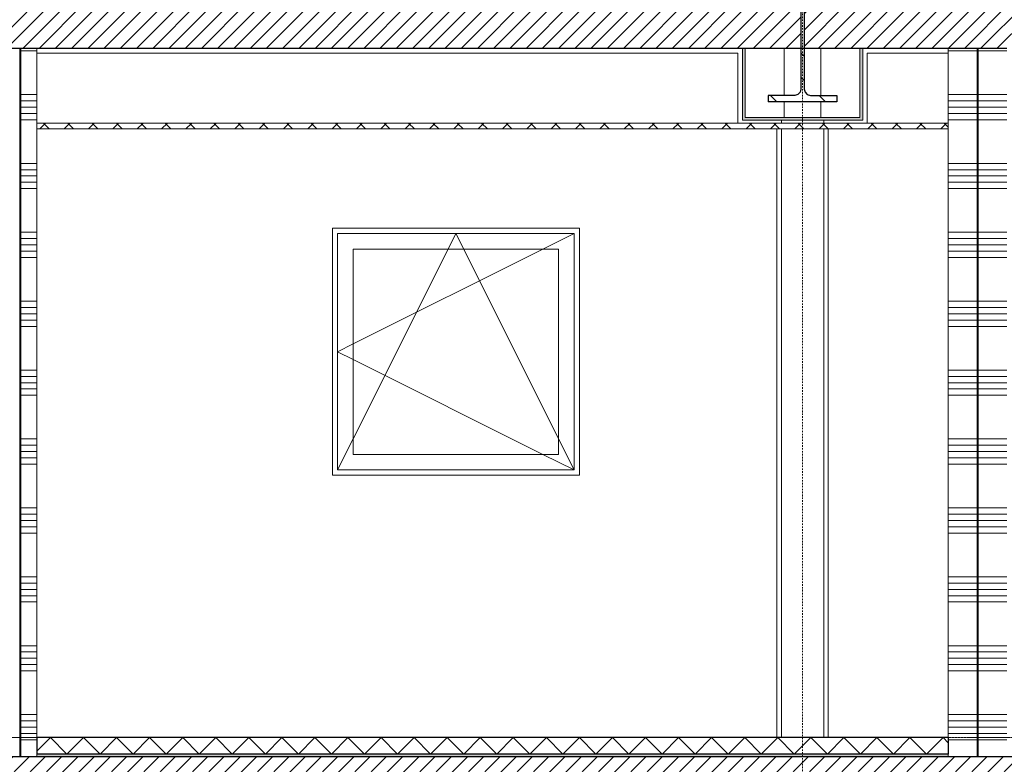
# Model space of a CAD drawing. Extents: x 0 to 92550, y 0 to 59400.
# Tile 23 of 37: x 24829 to 29118, y 42084 to 45326. Entities that reach past the tile are written whole.
import ezdxf
from ezdxf.xclip import XClip

# ---------------------------------------------------------------- set-up
doc = ezdxf.new("R2010")
doc.units = 0
doc.header["$MEASUREMENT"] = 0
doc.header["$XCLIPFRAME"] = 0
doc.linetypes.add('Streep-punt fijn', pattern=[1251.000023, 626.000023, -312.5, 0, -312.5])
doc.linetypes.add('Streep-streepje', pattern=[1300, 1000, -100, 100, -100])
for name, color, linetype in [('ZZ 21 Buitenwand spouwblad hsb', 7, 'Continuous'), ('ZZ 22 Binnenwand metal stud', 7, 'Continuous'), ('ZZ 23 Vloeren ongeïsoleerd', 7, 'Continuous'), ('ZZ 28 HDC staalconstructies', 7, 'Continuous'), ('ZZ 41 Buitenwandafwerking gevelhout', 7, 'Continuous'), ('ZZ 42 Aftimmerwerk algemeen', 7, 'Continuous'), ('ZZ 43 Vloerafwerking algemeen', 7, 'Continuous'), ('ZZ 43 Vloerafwerking dekvloer', 7, 'Continuous'), ('ZZ 45 Plafond koofconstructies', 7, 'Continuous'), ('ZZ 45 Plafond verlaagd plafond systeemplafond', 7, 'Continuous'), ('ZZ A Stramien', 7, 'Continuous')]:
    doc.layers.add(name, color=color, linetype=linetype)
pattern_1 = [(45, (5738.867, 38400), (-35.35534, 35.35534), [])]

# ---------------------------------------------------------------- blocks, each defined once
blk = doc.blocks.new('*X7')
at = {"layer": 'ZZ 22 Binnenwand metal stud', "color": 7, "linetype": 'Continuous', "lineweight": 5, "ltscale": 0.01}
for p, q in [((29128.9, 45190.3), (29003.9, 45190.3)), ((29128.9, 45000), (29003.9, 45000)), ((29128.9, 44972.6), (29003.9, 44972.6)), ((29128.9, 44945.1), (29003.9, 44945.1)), ((29128.9, 44917.7), (29003.9, 44917.7)), ((29128.9, 44890.3), (29003.9, 44890.3)), ((29128.9, 44700), (29003.9, 44700)), ((29128.9, 44672.6), (29003.9, 44672.6)), ((29128.9, 44645.1), (29003.9, 44645.1)), ((29128.9, 44617.7), (29003.9, 44617.7)), ((29128.9, 44590.3), (29003.9, 44590.3)), ((29128.9, 44400), (29003.9, 44400)), ((29128.9, 44372.6), (29003.9, 44372.6)), ((29128.9, 44345.1), (29003.9, 44345.1)), ((29128.9, 44317.7), (29003.9, 44317.7)), ((29128.9, 44290.3), (29003.9, 44290.3)), ((29128.9, 44100), (29003.9, 44100)), ((29128.9, 44072.6), (29003.9, 44072.6)), ((29128.9, 44045.1), (29003.9, 44045.1)), ((29128.9, 44017.7), (29003.9, 44017.7)), ((29128.9, 43990.3), (29003.9, 43990.3)), ((29128.9, 43800), (29003.9, 43800)), ((29128.9, 43772.6), (29003.9, 43772.6)), ((29128.9, 43745.1), (29003.9, 43745.1)), ((29128.9, 43717.7), (29003.9, 43717.7)), ((29128.9, 43690.3), (29003.9, 43690.3)), ((29128.9, 43500), (29003.9, 43500)), ((29128.9, 43472.6), (29003.9, 43472.6)), ((29128.9, 43445.1), (29003.9, 43445.1)), ((29128.9, 43417.7), (29003.9, 43417.7)), ((29128.9, 43390.3), (29003.9, 43390.3)), ((29128.9, 43200), (29003.9, 43200)), ((29128.9, 43172.6), (29003.9, 43172.6)), ((29128.9, 43145.1), (29003.9, 43145.1)), ((29128.9, 43117.7), (29003.9, 43117.7)), ((29128.9, 43090.3), (29003.9, 43090.3)), ((29128.9, 42900), (29003.9, 42900)), ((29128.9, 42872.6), (29003.9, 42872.6)), ((29128.9, 42845.1), (29003.9, 42845.1)), ((29128.9, 42817.7), (29003.9, 42817.7)), ((29128.9, 42790.3), (29003.9, 42790.3)), ((29128.9, 42600), (29003.9, 42600)), ((29128.9, 42572.6), (29003.9, 42572.6)), ((29128.9, 42545.1), (29003.9, 42545.1)), ((29128.9, 42517.7), (29003.9, 42517.7)), ((29128.9, 42490.3), (29003.9, 42490.3)), ((29128.9, 42300), (29003.9, 42300)), ((29128.9, 42272.6), (29003.9, 42272.6)), ((29128.9, 42245.1), (29003.9, 42245.1)), ((29128.9, 42217.7), (29003.9, 42217.7)), ((29128.9, 42190.3), (29003.9, 42190.3))]:
    blk.add_line(p, q, dxfattribs=at)
blk = doc.blocks.new('*X8')
at = {"layer": 'ZZ 22 Binnenwand metal stud', "color": 7, "linetype": 'Continuous', "lineweight": 5, "ltscale": 0.01}
for p, q in [((28920.3, 45190.3), (28873.9, 45190.3)), ((28998.9, 45190.3), (28920.3, 45190.3)), ((28920.3, 45000), (28873.9, 45000)), ((28998.9, 45000), (28920.3, 45000)), ((28920.3, 44972.6), (28873.9, 44972.6)), ((28998.9, 44972.6), (28920.3, 44972.6)), ((28920.3, 44945.1), (28873.9, 44945.1)), ((28920.3, 44917.7), (28873.9, 44917.7)), ((28998.9, 44945.1), (28920.3, 44945.1)), ((28998.9, 44917.7), (28920.3, 44917.7)), ((28920.3, 44890.3), (28873.9, 44890.3)), ((28998.9, 44890.3), (28920.3, 44890.3)), ((28920.3, 44700), (28873.9, 44700)), ((28998.9, 44700), (28920.3, 44700)), ((28920.3, 44672.6), (28873.9, 44672.6)), ((28998.9, 44672.6), (28920.3, 44672.6)), ((28920.3, 44645.1), (28873.9, 44645.1)), ((28920.3, 44617.7), (28873.9, 44617.7)), ((28998.9, 44645.1), (28920.3, 44645.1)), ((28998.9, 44617.7), (28920.3, 44617.7)), ((28920.3, 44590.3), (28873.9, 44590.3)), ((28998.9, 44590.3), (28920.3, 44590.3)), ((28920.3, 44400), (28873.9, 44400)), ((28998.9, 44400), (28920.3, 44400)), ((28920.3, 44372.6), (28873.9, 44372.6)), ((28998.9, 44372.6), (28920.3, 44372.6)), ((28920.3, 44345.1), (28873.9, 44345.1)), ((28920.3, 44317.7), (28873.9, 44317.7)), ((28998.9, 44345.1), (28920.3, 44345.1)), ((28998.9, 44317.7), (28920.3, 44317.7)), ((28920.3, 44290.3), (28873.9, 44290.3)), ((28998.9, 44290.3), (28920.3, 44290.3)), ((28920.3, 44100), (28873.9, 44100)), ((28998.9, 44100), (28920.3, 44100)), ((28920.3, 44072.6), (28873.9, 44072.6)), ((28998.9, 44072.6), (28920.3, 44072.6)), ((28920.3, 44045.1), (28873.9, 44045.1)), ((28920.3, 44017.7), (28873.9, 44017.7)), ((28998.9, 44045.1), (28920.3, 44045.1)), ((28998.9, 44017.7), (28920.3, 44017.7)), ((28920.3, 43990.3), (28873.9, 43990.3)), ((28998.9, 43990.3), (28920.3, 43990.3)), ((28920.3, 43800), (28873.9, 43800)), ((28998.9, 43800), (28920.3, 43800)), ((28920.3, 43772.6), (28873.9, 43772.6)), ((28998.9, 43772.6), (28920.3, 43772.6)), ((28920.3, 43745.1), (28873.9, 43745.1)), ((28920.3, 43717.7), (28873.9, 43717.7)), ((28998.9, 43745.1), (28920.3, 43745.1)), ((28998.9, 43717.7), (28920.3, 43717.7)), ((28920.3, 43690.3), (28873.9, 43690.3)), ((28998.9, 43690.3), (28920.3, 43690.3)), ((28920.3, 43500), (28873.9, 43500)), ((28998.9, 43500), (28920.3, 43500)), ((28920.3, 43472.6), (28873.9, 43472.6)), ((28998.9, 43472.6), (28920.3, 43472.6)), ((28920.3, 43445.1), (28873.9, 43445.1)), ((28920.3, 43417.7), (28873.9, 43417.7)), ((28998.9, 43445.1), (28920.3, 43445.1)), ((28998.9, 43417.7), (28920.3, 43417.7)), ((28920.3, 43390.3), (28873.9, 43390.3)), ((28998.9, 43390.3), (28920.3, 43390.3)), ((28920.3, 43200), (28873.9, 43200)), ((28998.9, 43200), (28920.3, 43200)), ((28920.3, 43172.6), (28873.9, 43172.6)), ((28998.9, 43172.6), (28920.3, 43172.6)), ((28920.3, 43145.1), (28873.9, 43145.1)), ((28920.3, 43117.7), (28873.9, 43117.7)), ((28998.9, 43145.1), (28920.3, 43145.1)), ((28998.9, 43117.7), (28920.3, 43117.7)), ((28920.3, 43090.3), (28873.9, 43090.3)), ((28998.9, 43090.3), (28920.3, 43090.3)), ((28920.3, 42900), (28873.9, 42900)), ((28998.9, 42900), (28920.3, 42900)), ((28920.3, 42872.6), (28873.9, 42872.6)), ((28998.9, 42872.6), (28920.3, 42872.6)), ((28920.3, 42845.1), (28873.9, 42845.1)), ((28920.3, 42817.7), (28873.9, 42817.7)), ((28998.9, 42845.1), (28920.3, 42845.1)), ((28998.9, 42817.7), (28920.3, 42817.7)), ((28920.3, 42790.3), (28873.9, 42790.3)), ((28998.9, 42790.3), (28920.3, 42790.3)), ((28920.3, 42600), (28873.9, 42600)), ((28998.9, 42600), (28920.3, 42600)), ((28920.3, 42572.6), (28873.9, 42572.6)), ((28998.9, 42572.6), (28920.3, 42572.6)), ((28920.3, 42545.1), (28873.9, 42545.1)), ((28920.3, 42517.7), (28873.9, 42517.7)), ((28998.9, 42545.1), (28920.3, 42545.1)), ((28998.9, 42517.7), (28920.3, 42517.7)), ((28920.3, 42490.3), (28873.9, 42490.3)), ((28998.9, 42490.3), (28920.3, 42490.3)), ((28920.3, 42300), (28873.9, 42300)), ((28998.9, 42300), (28920.3, 42300)), ((28920.3, 42272.6), (28873.9, 42272.6)), ((28998.9, 42272.6), (28920.3, 42272.6)), ((28920.3, 42245.1), (28873.9, 42245.1)), ((28920.3, 42217.7), (28873.9, 42217.7)), ((28998.9, 42245.1), (28920.3, 42245.1)), ((28998.9, 42217.7), (28920.3, 42217.7)), ((28920.3, 42190.3), (28873.9, 42190.3)), ((28998.9, 42190.3), (28920.3, 42190.3))]:
    blk.add_line(p, q, dxfattribs=at)
blk = doc.blocks.new('*X24')
at = {"layer": 'ZZ 43 Vloerafwerking dekvloer', "color": 7, "linetype": 'Continuous', "lineweight": 5, "ltscale": 0.01}
for p, q in [((24903.9, 42141), (24962.9, 42200)), ((24962.9, 42200), (25034.9, 42128)), ((25034.9, 42128), (25106.9, 42200)), ((25106.9, 42200), (25178.9, 42128)), ((25178.9, 42128), (25250.9, 42200)), ((25250.9, 42200), (25322.9, 42128)), ((25322.9, 42128), (25394.9, 42200)), ((25394.9, 42200), (25466.9, 42128)), ((25466.9, 42128), (25538.9, 42200)), ((25538.9, 42200), (25610.9, 42128)), ((25610.9, 42128), (25682.9, 42200)), ((25682.9, 42200), (25754.9, 42128)), ((25754.9, 42128), (25826.9, 42200)), ((25826.9, 42200), (25898.9, 42128)), ((25898.9, 42128), (25970.9, 42200)), ((25970.9, 42200), (26042.9, 42128)), ((26042.9, 42128), (26114.9, 42200)), ((26114.9, 42200), (26186.9, 42128)), ((26186.9, 42128), (26258.9, 42200)), ((26258.9, 42200), (26330.9, 42128)), ((26330.9, 42128), (26402.9, 42200)), ((26402.9, 42200), (26474.9, 42128)), ((26474.9, 42128), (26546.9, 42200)), ((26546.9, 42200), (26618.9, 42128)), ((26618.9, 42128), (26690.9, 42200)), ((26690.9, 42200), (26762.9, 42128)), ((26762.9, 42128), (26834.9, 42200)), ((26834.9, 42200), (26906.9, 42128)), ((26906.9, 42128), (26978.9, 42200)), ((26978.9, 42200), (27050.9, 42128)), ((27050.9, 42128), (27122.9, 42200)), ((27122.9, 42200), (27194.9, 42128)), ((27194.9, 42128), (27266.9, 42200)), ((27266.9, 42200), (27338.9, 42128)), ((27338.9, 42128), (27410.9, 42200)), ((27410.9, 42200), (27482.9, 42128)), ((27482.9, 42128), (27554.9, 42200)), ((27554.9, 42200), (27626.9, 42128)), ((27626.9, 42128), (27698.9, 42200)), ((27698.9, 42200), (27770.9, 42128)), ((27770.9, 42128), (27842.9, 42200)), ((27842.9, 42200), (27914.9, 42128)), ((27914.9, 42128), (27986.9, 42200)), ((27986.9, 42200), (28058.9, 42128)), ((28058.9, 42128), (28130.9, 42200)), ((28130.9, 42200), (28202.9, 42128)), ((28202.9, 42128), (28274.9, 42200)), ((28274.9, 42200), (28346.9, 42128)), ((28346.9, 42128), (28418.9, 42200)), ((28418.9, 42200), (28490.9, 42128)), ((28490.9, 42128), (28562.9, 42200)), ((28562.9, 42200), (28634.9, 42128)), ((28634.9, 42128), (28706.9, 42200)), ((28706.9, 42200), (28778.9, 42128)), ((28778.9, 42128), (28850.9, 42200)), ((28850.9, 42200), (28873.9, 42177))]:
    blk.add_line(p, q, dxfattribs=at)
blk = doc.blocks.new('*X29')
at = {"layer": 'ZZ 43 Vloerafwerking algemeen', "linetype": 'Continuous', "lineweight": 0, "true_color": 0x000000}
blk.add_hatch(color=18, dxfattribs=at).paths.add_polyline_path([(24903.9, 42116), (28873.9, 42116), (28873.9, 42128), (24903.9, 42128)])
blk = doc.blocks.new('*X53')
at = {"layer": 'ZZ 22 Binnenwand metal stud', "color": 7, "linetype": 'Continuous', "lineweight": 5, "ltscale": 0.01}
for p, q in [((24903.9, 45190.3), (24833.9, 45190.3)), ((24903.9, 45000), (24833.9, 45000)), ((24903.9, 44972.6), (24833.9, 44972.6)), ((24903.9, 44945.1), (24833.9, 44945.1)), ((24903.9, 44917.7), (24833.9, 44917.7)), ((24903.9, 44890.3), (24833.9, 44890.3)), ((24903.9, 44700), (24833.9, 44700)), ((24903.9, 44672.6), (24833.9, 44672.6)), ((24903.9, 44645.1), (24833.9, 44645.1)), ((24903.9, 44617.7), (24833.9, 44617.7)), ((24903.9, 44590.3), (24833.9, 44590.3)), ((24903.9, 44400), (24833.9, 44400)), ((24903.9, 44372.6), (24833.9, 44372.6)), ((24903.9, 44345.1), (24833.9, 44345.1)), ((24903.9, 44317.7), (24833.9, 44317.7)), ((24903.9, 44290.3), (24833.9, 44290.3)), ((24903.9, 44100), (24833.9, 44100)), ((24903.9, 44072.6), (24833.9, 44072.6)), ((24903.9, 44045.1), (24833.9, 44045.1)), ((24903.9, 44017.7), (24833.9, 44017.7)), ((24903.9, 43990.3), (24833.9, 43990.3)), ((24903.9, 43800), (24833.9, 43800)), ((24903.9, 43772.6), (24833.9, 43772.6)), ((24903.9, 43745.1), (24833.9, 43745.1)), ((24903.9, 43717.7), (24833.9, 43717.7)), ((24903.9, 43690.3), (24833.9, 43690.3)), ((24903.9, 43500), (24833.9, 43500)), ((24903.9, 43472.6), (24833.9, 43472.6)), ((24903.9, 43445.1), (24833.9, 43445.1)), ((24903.9, 43417.7), (24833.9, 43417.7)), ((24903.9, 43390.3), (24833.9, 43390.3)), ((24903.9, 43200), (24833.9, 43200)), ((24903.9, 43172.6), (24833.9, 43172.6)), ((24903.9, 43145.1), (24833.9, 43145.1)), ((24903.9, 43117.7), (24833.9, 43117.7)), ((24903.9, 43090.3), (24833.9, 43090.3)), ((24903.9, 42900), (24833.9, 42900)), ((24903.9, 42872.6), (24833.9, 42872.6)), ((24903.9, 42845.1), (24833.9, 42845.1)), ((24903.9, 42817.7), (24833.9, 42817.7)), ((24903.9, 42790.3), (24833.9, 42790.3)), ((24903.9, 42600), (24833.9, 42600)), ((24903.9, 42572.6), (24833.9, 42572.6)), ((24903.9, 42545.1), (24833.9, 42545.1)), ((24903.9, 42517.7), (24833.9, 42517.7)), ((24903.9, 42490.3), (24833.9, 42490.3)), ((24903.9, 42300), (24833.9, 42300)), ((24903.9, 42272.6), (24833.9, 42272.6)), ((24903.9, 42245.1), (24833.9, 42245.1)), ((24903.9, 42217.7), (24833.9, 42217.7)), ((24903.9, 42190.3), (24833.9, 42190.3))]:
    blk.add_line(p, q, dxfattribs=at)
blk = doc.blocks.new('Drawing_1_1', base_point=(5738.9, 38400))
at = {"layer": 'ZZ 23 Vloeren ongeïsoleerd', "linetype": 'Continuous', "lineweight": 0, "true_color": 0x000000}
h = blk.add_hatch(dxfattribs=at)
h.set_pattern_fill('220_Gewapend_beton___pre_62', color=18, style=0, pattern_type=2)
h.set_pattern_definition(pattern_1)
h.paths.add_polyline_path([(19803.9, 45200), (28231.6, 45200), (28231.6, 45400), (19803.9, 45400)])
h = blk.add_hatch(dxfattribs=at)
h.set_pattern_fill('220_Gewapend_beton___pre_62', color=18, style=0, pattern_type=2)
h.set_pattern_definition(pattern_1)
h.paths.add_polyline_path([(28246.1, 45200), (35732.1, 45200), (35732.1, 45399), (35731.8, 45400), (28246.1, 45400)])
h = blk.add_hatch(dxfattribs=at)
h.set_pattern_fill('220_Gewapend_beton___pre_62', color=18, style=0, pattern_type=2)
h.set_pattern_definition(pattern_1)
h.paths.add_polyline_path([(19723.9, 42116), (19723.9, 41856), (43238.9, 41856), (43238.9, 42116)])
at = {"layer": 'ZZ 28 HDC staalconstructies', "linetype": 'Continuous', "lineweight": 0, "true_color": 0x000000}
h = blk.add_hatch(dxfattribs=at)
h.set_pattern_fill('515_Staal_0001', color=18, style=0, pattern_type=2)
h.set_pattern_definition([(135, (5738.87, 38400), (159.099, 159.099), []), (135, (5685.83, 38346.97), (159.099, 159.099), [])])
h.paths.add_polyline_path([(28088.9, 45468), (28088.9, 45440), (28204.6, 45440), (28218.1, 45436.4), (28228, 45426.5), (28231.6, 45413), (28231.6, 45023), (28228, 45009.5), (28218.1, 44999.6), (28204.6, 44996), (28088.9, 44996), (28088.9, 44968), (28388.9, 44968), (28388.9, 44996), (28273.1, 44996), (28259.6, 44999.6), (28249.7, 45009.5), (28246.1, 45023), (28246.1, 45413), (28249.7, 45426.5), (28259.6, 45436.4), (28273.1, 45440), (28388.9, 45440), (28388.9, 45468)])
at = {"layer": 'ZZ 45 Plafond koofconstructies', "linetype": 'Continuous', "lineweight": 0, "true_color": 0x7f7f7f}
for points in [[(27976.9, 45200), (27976.9, 44900), (27988.9, 44900), (27988.9, 45200)], [(28500.9, 44900), (28500.9, 45200), (28488.9, 45200), (28488.9, 44900)], [(27976.9, 44900), (27976.9, 44888), (28500.9, 44888), (28500.9, 44900)]]:
    blk.add_hatch(color=8, dxfattribs=at).paths.add_polyline_path(points)
at = {"layer": 'ZZ 45 Plafond verlaagd plafond systeemplafond', "linetype": 'Continuous', "lineweight": 0, "true_color": 0x000000}
h = blk.add_hatch(dxfattribs=at)
h.set_pattern_fill('415_Isolatie_ruit_0001', color=18, style=0, pattern_type=2)
h.set_pattern_definition([(45, (5738.87, 38400), (-53.033, 53.033), []), (135, (5738.87, 38400), (53.033, 53.033), [])])
h.paths.add_polyline_path([(24903.9, 44875), (24903.9, 44850), (28873.9, 44850), (28873.9, 44875)])
at = {"layer": 'ZZ 21 Buitenwand spouwblad hsb', "color": 7, "linetype": 'Continuous', "lineweight": 5, "ltscale": 0.01}
for p, q in [((27956.9, 45180), (24903.9, 45180)), ((27956.9, 44875), (27956.9, 45180)), ((28520.9, 45180), (28520.9, 44875)), ((28873.9, 45180), (28520.9, 45180)), ((28126.9, 42200), (28126.9, 44850)), ((28350.9, 42200), (28350.9, 44850)), ((26190.9, 43342), (26190.9, 44418)), ((26190.9, 44418), (27266.9, 44418)), ((27266.9, 44418), (27266.9, 43342)), ((27266.9, 43342), (26190.9, 43342))]:
    blk.add_line(p, q, dxfattribs=at)
at = {"layer": 'ZZ 22 Binnenwand metal stud', "color": 7, "linetype": 'Continuous', "lineweight": 15, "ltscale": 0.01}
for p, q in [((24828.9, 45200), (24828.9, 42116)), ((24833.9, 45200), (24833.9, 42116)), ((24903.9, 45200), (24903.9, 44875)), ((28873.9, 45200), (28873.9, 44875)), ((28998.9, 45200), (28998.9, 42116)), ((29003.9, 45200), (29003.9, 42116)), ((24903.9, 44875), (24903.9, 44850)), ((28873.9, 44875), (28873.9, 44850)), ((24903.9, 44850), (24903.9, 42200)), ((28873.9, 44850), (28873.9, 42200)), ((24903.9, 42128), (24903.9, 42116)), ((28873.9, 42128), (28873.9, 42116))]:
    blk.add_line(p, q, dxfattribs=at)
at = {"layer": 'ZZ 23 Vloeren ongeïsoleerd', "color": 7, "linetype": 'Continuous', "lineweight": 25, "ltscale": 0.01}
for p, q in [((27976.9, 45200), (24903.9, 45200)), ((27988.9, 45200), (27976.9, 45200)), ((28488.9, 45200), (27988.9, 45200)), ((28500.9, 45200), (28488.9, 45200)), ((28873.9, 45200), (28500.9, 45200))]:
    blk.add_line(p, q, dxfattribs=at)
at = {"layer": 'ZZ 23 Vloeren ongeïsoleerd', "color": 7, "linetype": 'Continuous', "lineweight": 25, "ltscale": 0.01, "flags": 128}
for points in [[(24903.9, 45200), (24833.9, 45200), (24828.9, 45200), (24758.9, 45200)], [(29128.9, 45200), (29003.9, 45200), (28998.9, 45200), (28873.9, 45200)], [(43138.9, 42116), (38638.9, 42116), (38513.9, 42116), (38508.9, 42116), (38383.9, 42116), (33883.9, 42116), (33758.9, 42116), (33753.9, 42116), (33628.9, 42116), (29128.9, 42116), (29003.9, 42116), (28998.9, 42116), (28873.9, 42116), (24903.9, 42116), (24833.9, 42116), (24828.9, 42116), (24758.9, 42116), (19868.9, 42116), (19798.9, 42116), (19793.9, 42116), (19723.9, 42116)]]:
    blk.add_lwpolyline(points, dxfattribs=at)
at = {"layer": 'ZZ 28 HDC staalconstructies', "color": 7, "linetype": 'Continuous', "lineweight": 5, "ltscale": 0.01}
for p, q in [((28158.9, 44996), (28158.9, 45200)), ((28318.9, 44996), (28318.9, 45200)), ((28158.9, 44900), (28158.9, 44968)), ((28318.9, 44900), (28318.9, 44968))]:
    blk.add_line(p, q, dxfattribs=at)
at = {"layer": 'ZZ 28 HDC staalconstructies', "color": 7, "linetype": 'Continuous', "lineweight": 25, "ltscale": 0.01}
for p, q in [((28088.9, 44996), (28088.9, 44968)), ((28228, 45009.5), (28218.1, 44999.6)), ((28249.7, 45009.5), (28259.6, 44999.6)), ((28388.9, 44996), (28388.9, 44968)), ((28388.9, 44968), (28088.9, 44968))]:
    blk.add_line(p, q, dxfattribs=at)
at = {"layer": 'ZZ 28 HDC staalconstructies', "color": 7, "linetype": 'Continuous', "lineweight": 25, "ltscale": 0.01, "flags": 128}
for points in [[(28228, 45426.5), (28231.6, 45413), (28231.6, 45023), (28228, 45009.5)], [(28249.7, 45426.5), (28246.1, 45413), (28246.1, 45023), (28249.7, 45009.5)], [(28218.1, 44999.6), (28204.6, 44996), (28088.9, 44996)], [(28259.6, 44999.6), (28273.1, 44996), (28388.9, 44996)]]:
    blk.add_lwpolyline(points, dxfattribs=at)
at = {"layer": 'ZZ 41 Buitenwandafwerking gevelhout', "color": 7, "linetype": 'Continuous', "lineweight": 5, "ltscale": 0.01}
for p, q in [((26213.9, 44395), (26213.9, 44327)), ((27243.9, 44395), (26213.9, 44395)), ((26694.9, 44327), (26728.9, 44395)), ((26762.9, 44327), (26728.9, 44395)), ((27243.9, 44395), (27107.9, 44327)), ((27243.9, 44327), (27243.9, 44395)), ((26213.9, 44327), (26213.9, 43433)), ((26281.9, 43433), (26281.9, 44327)), ((26281.9, 44327), (27175.9, 44327)), ((27107.9, 44327), (26281.9, 43914)), ((26281.9, 43501), (26694.9, 44327)), ((27175.9, 43501), (26762.9, 44327)), ((27175.9, 44327), (27175.9, 43433)), ((27243.9, 43433), (27243.9, 44327)), ((26281.9, 43914), (26213.9, 43880)), ((26281.9, 43846), (26213.9, 43880)), ((27107.9, 43433), (26281.9, 43846)), ((26213.9, 43365), (26281.9, 43501)), ((27243.9, 43365), (27175.9, 43501)), ((26213.9, 43433), (26213.9, 43365)), ((27175.9, 43433), (26281.9, 43433)), ((27243.9, 43365), (27107.9, 43433)), ((27243.9, 43365), (27243.9, 43433)), ((26213.9, 43365), (27243.9, 43365))]:
    blk.add_line(p, q, dxfattribs=at)
at = {"layer": 'ZZ 41 Buitenwandafwerking gevelhout', "color": 7, "linetype": 'Streep-streepje', "lineweight": 15, "ltscale": 0.01}
blk.add_line((7788.9, 42200), (45738.9, 42200), dxfattribs=at)
at = {"layer": 'ZZ 42 Aftimmerwerk algemeen', "color": 7, "linetype": 'Continuous', "lineweight": 5, "ltscale": 0.01}
for p, q in [((28146.9, 44875), (28146.9, 44888)), ((28330.9, 44875), (28330.9, 44888)), ((28146.9, 42200), (28146.9, 44850)), ((28330.9, 42200), (28330.9, 44850))]:
    blk.add_line(p, q, dxfattribs=at)
at = {"layer": 'ZZ 43 Vloerafwerking dekvloer', "color": 7, "linetype": 'Continuous', "lineweight": 25, "ltscale": 0.01}
for p, q in [((24903.9, 42200), (24903.9, 42128)), ((28873.9, 42200), (24903.9, 42200)), ((28873.9, 42200), (28873.9, 42128)), ((28873.9, 42128), (24903.9, 42128))]:
    blk.add_line(p, q, dxfattribs=at)
at = {"layer": 'ZZ 45 Plafond koofconstructies', "color": 7, "linetype": 'Continuous', "lineweight": 9, "ltscale": 0.01}
for p, q in [((27976.9, 45200), (27976.9, 44900)), ((27988.9, 45200), (27988.9, 44900)), ((28488.9, 45200), (28488.9, 44900)), ((28500.9, 45200), (28500.9, 44900)), ((27976.9, 44900), (27976.9, 44888)), ((28500.9, 44888), (27976.9, 44888)), ((28488.9, 44900), (27988.9, 44900)), ((28500.9, 44900), (28500.9, 44888))]:
    blk.add_line(p, q, dxfattribs=at)
at = {"layer": 'ZZ 45 Plafond verlaagd plafond systeemplafond', "color": 7, "linetype": 'Continuous', "lineweight": 9, "ltscale": 0.01}
for p, q in [((28873.9, 44875), (24903.9, 44875)), ((28873.9, 44850), (24903.9, 44850))]:
    blk.add_line(p, q, dxfattribs=at)
at = {"layer": 'ZZ A Stramien', "color": 7, "linetype": 'Streep-punt fijn', "lineweight": 9, "ltscale": 0.01}
blk.add_line((28238.9, 50900), (28238.9, 36400), dxfattribs=at)
at = {"layer": 'ZZ 41 Buitenwandafwerking gevelhout', "color": 7, "linetype": 'Continuous', "lineweight": 25, "ltscale": 0.01}
for name in ['*X53', '*X8', '*X7', '*X24', '*X29']:
    blk.add_blockref(name, (0, 0), dxfattribs=at)

msp = doc.modelspace()

# ---------------------------------------------------------------- block references
at = {"color": 7, "linetype": 'Continuous', "lineweight": 25, "ltscale": 0.01}
ref = msp.add_blockref('Drawing_1_1', (5738.9, 38400), dxfattribs=at)
XClip(ref).set_block_clipping_path([(7788.8666666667, 35400), (46837.9746950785, 51400)])

doc.saveas('drawing.dxf')
